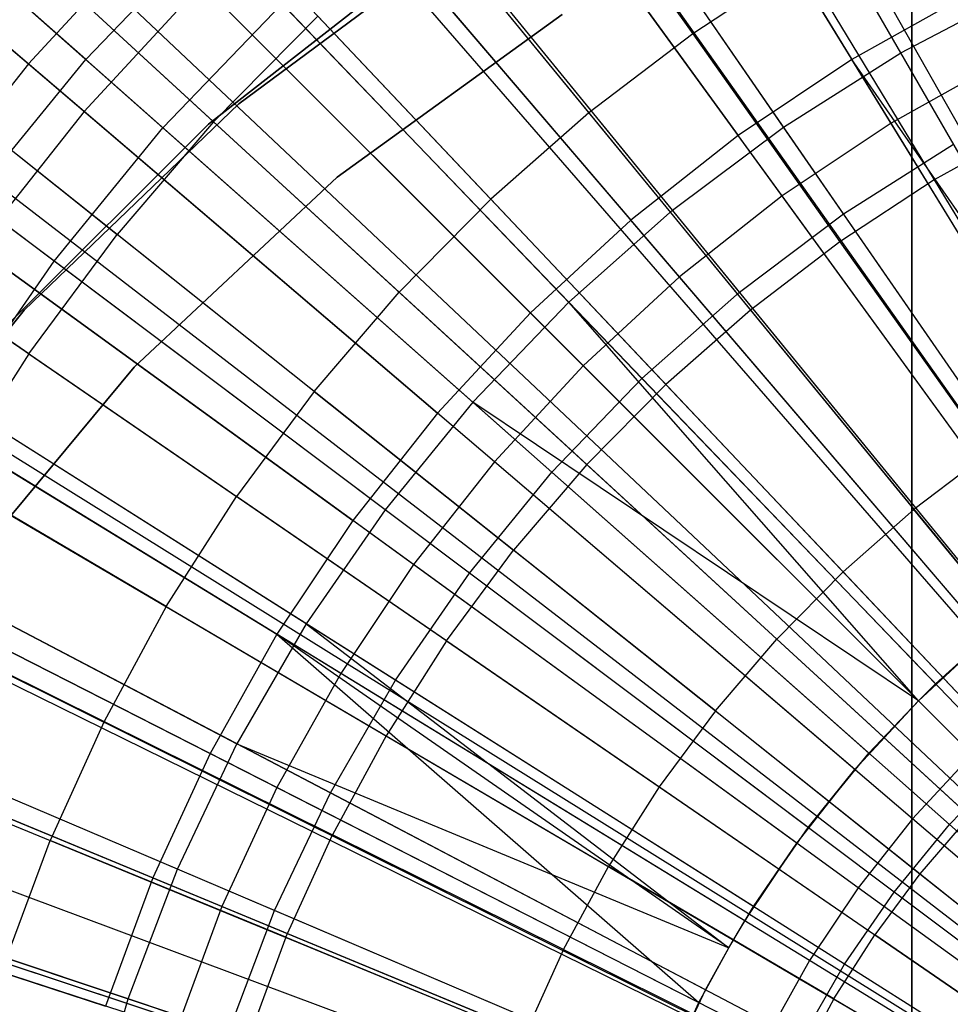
# Model space of a CAD drawing. Extents: x 0.02 to 4.75, y -2.35 to 2.37.
# Tile 74 of 131: x 1.81 to 2.12, y 0.19 to 0.51. Entities that reach past the tile are written whole.
import ezdxf

# ---------------------------------------------------------------- set-up
doc = ezdxf.new("R2010")
doc.units = 0
doc.header["$MEASUREMENT"] = 0
doc.layers.get('0').update_dxf_attribs({"color": 13, "linetype": 'CONTINUOUS'})

# ---------------------------------------------------------------- blocks, each defined once
blk = doc.blocks.new('CTLS_SNOW_BALL_ZWIS_PM_STL')
at = {"color": 0}
for p, q in [((1.94933, 0.78023, 5.06085), (2.2976, 0.16531, 5.27739)), ((1.94933, 0.78023, 5.06085), (2.2976, 0.16531, 5.27739)), ((1.92643, 0.7668, 5.06085), (2.29297, 0.1626, 5.27739)), ((1.92643, 0.7668, 5.06085), (2.29297, 0.1626, 5.27739)), ((1.87476, 0.73294, 5.06085), (2.28252, 0.15575, 5.27739)), ((1.87476, 0.73294, 5.06085), (2.28252, 0.15575, 5.27739)), ((1.82442, 0.69461, 5.06085), (2.27234, 0.148, 5.27739)), ((1.82442, 0.69461, 5.06085), (2.27234, 0.148, 5.27739)), ((1.80526, 0.67845, 5.06085), (2.26847, 0.14473, 5.27739)), ((1.80526, 0.67845, 5.06085), (2.26847, 0.14473, 5.27739)), ((1.77749, 0.6533, 5.06085), (2.26285, 0.13964, 5.27739)), ((1.77749, 0.6533, 5.06085), (2.26285, 0.13964, 5.27739)), ((1.99313, 0.65035, 5.09359), (2.08582, 0.49909, 5.14551)), ((1.99313, 0.65035, 5.09359), (2.08582, 0.49909, 5.14551)), ((2.10194, 0.50124, 5.07313), (2.01673, 0.64883, 5.01376)), ((2.10194, 0.50124, 5.07313), (2.01673, 0.64883, 5.01376)), ((2.09872, 0.47805, 0.55679), (2.00574, 0.62978, 0.6068)), ((2.09872, 0.47805, 0.55679), (2.00574, 0.62978, 0.6068)), ((1.74153, 0.61731, 5.06085), (2.25558, 0.13237, 5.27739)), ((1.74153, 0.61731, 5.06085), (2.25558, 0.13237, 5.27739)), ((1.94405, 0.61756, 5.09359), (2.04833, 0.47404, 5.14551)), ((1.94405, 0.61756, 5.09359), (2.04833, 0.47404, 5.14551)), ((2.06329, 0.47679, 5.07313), (1.96648, 0.61705, 5.01376)), ((2.06329, 0.47679, 5.07313), (1.96648, 0.61705, 5.01376)), ((2.11935, 0.47108, 0.61962), (2.03368, 0.61946, 0.67632)), ((2.11935, 0.47108, 0.61962), (2.03368, 0.61946, 0.67632)), ((2.10561, -2.10133, 48.66497), (2.10561, 0.61563, 48.66497)), ((2.10561, -2.10133, 48.66497), (2.10561, 0.61563, 48.66497)), ((1.6829, 0.60984, 5.02796), (1.8143, 0.49762, 5.09359)), ((1.6829, 0.60984, 5.02796), (1.8143, 0.49762, 5.09359)), ((1.83325, 0.49903, 5.01376), (1.70952, 0.60864, 4.94134)), ((1.83325, 0.49903, 5.01376), (1.70952, 0.60864, 4.94134)), ((1.73359, 0.60878, 5.06085), (2.25397, 0.13064, 5.27739)), ((1.73359, 0.60878, 5.06085), (2.25397, 0.13064, 5.27739)), ((2.06284, 0.45407, 0.55679), (1.95824, 0.59804, 0.6068)), ((2.06284, 0.45407, 0.55679), (1.95824, 0.59804, 0.6068)), ((1.83265, 0.48194, 0.6068), (1.70072, 0.59462, 0.67056)), ((1.83265, 0.48194, 0.6068), (1.70072, 0.59462, 0.67056)), ((2.08307, 0.44814, 0.61962), (1.98574, 0.58915, 0.67632)), ((2.08307, 0.44814, 0.61962), (1.98574, 0.58915, 0.67632)), ((1.85863, 0.47654, 0.67632), (1.73407, 0.58689, 0.74615)), ((1.85863, 0.47654, 0.67632), (1.73407, 0.58689, 0.74615)), ((2.02673, 0.44932, 5.07313), (1.91894, 0.58133, 5.01376)), ((2.02673, 0.44932, 5.07313), (1.91894, 0.58133, 5.01376)), ((1.8977, 0.58102, 5.09359), (2.01292, 0.44612, 5.14551)), ((1.8977, 0.58102, 5.09359), (2.01292, 0.44612, 5.14551)), ((1.98538, 0.57534, 5.14246), (2.03335, 0.50755, 5.17212)), ((1.98538, 0.57534, 5.14246), (2.03335, 0.50755, 5.17212)), ((2.02895, 0.42736, 0.55679), (1.91338, 0.56267, 0.6068)), ((2.02895, 0.42736, 0.55679), (1.91338, 0.56267, 0.6068)), ((1.69293, 0.56127, 5.06085), (2.24575, 0.12103, 5.27739)), ((1.69293, 0.56127, 5.06085), (2.24575, 0.12103, 5.27739)), ((2.04875, 0.42235, 0.61962), (1.94039, 0.55507, 0.67632)), ((2.04875, 0.42235, 0.61962), (1.94039, 0.55507, 0.67632)), ((1.68421, 0.55014, 5.06085), (2.24399, 0.11878, 5.27739)), ((1.68421, 0.55014, 5.06085), (2.24399, 0.11878, 5.27739)), ((1.94646, 0.54568, 5.14246), (1.99909, 0.48145, 5.17212)), ((1.94646, 0.54568, 5.14246), (1.99909, 0.48145, 5.17212)), ((1.96264, 0.54301, 48.18505), (1.88371, 0.48448, 48.18505)), ((1.88371, 0.48448, 48.66497), (1.96264, 0.54301, 48.66497)), ((1.88371, 0.48448, 48.66497), (1.96264, 0.54301, 48.66497)), ((1.96264, 0.54301, 48.18505), (1.88371, 0.48448, 48.18505)), ((1.85436, 0.54096, 5.09359), (1.8143, 0.49762, 5.09359)), ((1.85436, 0.54096, 5.09359), (1.8143, 0.49762, 5.09359)), ((1.83325, 0.49903, 5.01376), (1.87444, 0.54191, 5.01376)), ((1.83325, 0.49903, 5.01376), (1.87444, 0.54191, 5.01376)), ((1.85436, 0.54096, 5.09359), (1.97981, 0.41552, 5.14551)), ((1.85436, 0.54096, 5.09359), (1.97981, 0.41552, 5.14551)), ((1.9925, 0.41899, 5.07313), (1.87444, 0.54191, 5.01376)), ((1.9925, 0.41899, 5.07313), (1.87444, 0.54191, 5.01376)), ((1.82276, 0.4326, 0.67632), (1.68972, 0.53257, 0.74615)), ((1.82276, 0.4326, 0.67632), (1.68972, 0.53257, 0.74615)), ((1.81491, 0.53405, 5.10991), (1.87537, 0.47851, 5.14246)), ((1.81491, 0.53405, 5.10991), (1.87537, 0.47851, 5.14246)), ((1.94652, 0.53465, 48.18505), (1.87374, 0.47774, 48.18505)), ((1.87374, 0.47774, 47.9882), (1.94652, 0.53465, 47.9882)), ((1.87374, 0.47774, 47.9882), (1.94652, 0.53465, 47.9882)), ((1.94652, 0.53465, 48.18505), (1.87374, 0.47774, 48.18505)), ((2.06937, 0.53118, 5.17212), (2.03335, 0.50755, 5.17212)), ((2.06937, 0.53118, 5.17212), (2.03335, 0.50755, 5.17212)), ((2.06937, 0.53118, 5.17212), (2.11296, 0.45932, 5.19891)), ((2.06937, 0.53118, 5.17212), (2.11296, 0.45932, 5.19891)), ((2.10561, 0.53059, 49.6886), (2.10561, -2.0163, 49.6886)), ((2.10561, 0.53059, 49.6886), (2.10561, -2.0163, 49.6886)), ((1.87143, 0.52389, 0.6068), (1.83265, 0.48194, 0.6068)), ((1.87143, 0.52389, 0.6068), (1.83265, 0.48194, 0.6068)), ((1.99726, 0.39806, 0.55679), (1.87143, 0.52389, 0.6068)), ((1.99726, 0.39806, 0.55679), (1.87143, 0.52389, 0.6068)), ((2.12516, 0.52112, 5.14551), (2.08582, 0.49909, 5.14551)), ((2.12516, 0.52112, 5.14551), (2.08582, 0.49909, 5.14551)), ((2.10194, 0.50124, 5.07313), (2.14244, 0.52249, 5.07313)), ((2.10194, 0.50124, 5.07313), (2.14244, 0.52249, 5.07313)), ((1.85863, 0.47654, 0.67632), (1.89793, 0.51745, 0.67632)), ((1.85863, 0.47654, 0.67632), (1.89793, 0.51745, 0.67632)), ((2.01662, 0.39389, 0.61962), (1.89793, 0.51745, 0.67632)), ((2.01662, 0.39389, 0.61962), (1.89793, 0.51745, 0.67632)), ((1.90973, 0.51335, 5.14246), (1.87537, 0.47851, 5.14246)), ((1.90973, 0.51335, 5.14246), (1.87537, 0.47851, 5.14246)), ((1.90973, 0.51335, 5.14246), (1.96676, 0.45299, 5.17212)), ((1.90973, 0.51335, 5.14246), (1.96676, 0.45299, 5.17212)), ((1.91607, 0.46021, 48.18505), (1.99026, 0.51394, 48.18505)), ((1.99026, 0.51394, 48.6256), (1.91607, 0.46021, 48.6256)), ((1.99026, 0.51394, 48.6256), (1.91607, 0.46021, 48.6256)), ((1.91607, 0.46021, 48.18505), (1.99026, 0.51394, 48.18505)), ((1.65573, 0.51102, 5.06085), (2.23823, 0.11087, 5.27739)), ((1.65573, 0.51102, 5.06085), (2.23823, 0.11087, 5.27739)), ((2.03335, 0.50755, 5.17212), (1.99909, 0.48145, 5.17212)), ((2.03335, 0.50755, 5.17212), (1.99909, 0.48145, 5.17212)), ((2.03335, 0.50755, 5.17212), (2.0819, 0.43895, 5.19891)), ((2.03335, 0.50755, 5.17212), (2.0819, 0.43895, 5.19891)), ((2.06329, 0.47679, 5.07313), (2.10194, 0.50124, 5.07313)), ((2.06329, 0.47679, 5.07313), (2.10194, 0.50124, 5.07313)), ((2.1892, 0.3501, 5.11908), (2.10194, 0.50124, 5.07313)), ((2.1892, 0.3501, 5.11908), (2.10194, 0.50124, 5.07313)), ((1.8143, 0.49762, 5.09359), (1.77776, 0.45127, 5.09359)), ((1.8143, 0.49762, 5.09359), (1.77776, 0.45127, 5.09359)), ((1.79565, 0.45297, 5.01376), (1.83325, 0.49903, 5.01376)), ((1.79565, 0.45297, 5.01376), (1.83325, 0.49903, 5.01376)), ((1.8143, 0.49762, 5.09359), (1.9492, 0.3824, 5.14551)), ((1.8143, 0.49762, 5.09359), (1.9492, 0.3824, 5.14551)), ((1.96082, 0.38601, 5.07313), (1.83325, 0.49903, 5.01376)), ((1.96082, 0.38601, 5.07313), (1.83325, 0.49903, 5.01376)), ((2.08582, 0.49909, 5.14551), (2.04833, 0.47404, 5.14551)), ((2.08582, 0.49909, 5.14551), (2.04833, 0.47404, 5.14551)), ((2.18035, 0.34483, 5.18339), (2.08582, 0.49909, 5.14551)), ((2.1892, 0.3501, 5.18339), (2.08582, 0.49909, 5.14551)), ((2.18035, 0.34483, 5.18339), (2.08582, 0.49909, 5.14551)), ((2.1892, 0.3501, 5.18339), (2.08582, 0.49909, 5.14551)), ((2.13637, 0.49913, 0.55679), (2.09872, 0.47805, 0.55679)), ((2.13637, 0.49913, 0.55679), (2.09872, 0.47805, 0.55679)), ((1.77933, 0.49247, 5.10991), (1.84355, 0.44133, 5.14246)), ((1.77933, 0.49247, 5.10991), (1.84355, 0.44133, 5.14246)), ((1.88371, 0.48448, 48.18505), (1.81287, 0.41638, 48.18505)), ((1.81287, 0.41638, 48.66497), (1.88371, 0.48448, 48.66497)), ((1.81287, 0.41638, 48.66497), (1.88371, 0.48448, 48.66497)), ((1.88371, 0.48448, 48.18505), (1.81287, 0.41638, 48.18505)), ((1.88371, 0.48448, 48.18505), (1.88371, 0.48448, 48.66497)), ((1.88371, 0.48448, 48.18505), (1.88371, 0.48448, 48.66497)), ((1.83265, 0.48194, 0.6068), (1.79728, 0.43708, 0.6068)), ((1.83265, 0.48194, 0.6068), (1.79728, 0.43708, 0.6068)), ((1.96797, 0.36637, 0.55679), (1.83265, 0.48194, 0.6068)), ((1.96797, 0.36637, 0.55679), (1.83265, 0.48194, 0.6068)), ((1.99909, 0.48145, 5.17212), (1.96676, 0.45299, 5.17212)), ((1.99909, 0.48145, 5.17212), (1.96676, 0.45299, 5.17212)), ((1.99909, 0.48145, 5.17212), (2.05236, 0.41644, 5.19891)), ((1.99909, 0.48145, 5.17212), (2.05236, 0.41644, 5.19891)), ((1.63386, 0.47759, 5.06085), (2.2338, 0.10411, 5.27739)), ((1.63386, 0.47759, 5.06085), (2.2338, 0.10411, 5.27739)), ((1.87374, 0.47774, 48.18505), (1.80834, 0.41248, 48.18505)), ((1.80834, 0.41248, 47.9882), (1.87374, 0.47774, 47.9882)), ((1.80834, 0.41248, 47.9882), (1.87374, 0.47774, 47.9882)), ((1.87374, 0.47774, 48.18505), (1.80834, 0.41248, 48.18505)), ((1.87537, 0.47851, 5.14246), (1.84355, 0.44133, 5.14246)), ((1.87537, 0.47851, 5.14246), (1.84355, 0.44133, 5.14246)), ((1.87374, 0.47774, 47.9882), (1.87374, 0.47774, 48.18505)), ((1.87374, 0.47774, 47.9882), (1.87374, 0.47774, 48.18505)), ((1.87537, 0.47851, 5.14246), (1.93652, 0.42232, 5.17212)), ((1.87537, 0.47851, 5.14246), (1.93652, 0.42232, 5.17212)), ((2.09872, 0.47805, 0.55679), (2.06284, 0.45407, 0.55679)), ((2.09872, 0.47805, 0.55679), (2.06284, 0.45407, 0.55679)), ((2.19346, 0.32345, 0.52085), (2.09872, 0.47805, 0.55679)), ((2.19346, 0.32345, 0.52085), (2.09872, 0.47805, 0.55679)), ((2.14537, 0.47745, 5.19891), (2.11296, 0.45932, 5.19891)), ((2.14537, 0.47745, 5.19891), (2.11296, 0.45932, 5.19891)), ((1.82276, 0.4326, 0.67632), (1.85863, 0.47654, 0.67632)), ((1.82276, 0.4326, 0.67632), (1.85863, 0.47654, 0.67632)), ((1.98688, 0.36293, 0.61962), (1.85863, 0.47654, 0.67632)), ((1.98688, 0.36293, 0.61962), (1.85863, 0.47654, 0.67632)), ((2.02673, 0.44932, 5.07313), (2.06329, 0.47679, 5.07313)), ((2.02673, 0.44932, 5.07313), (2.06329, 0.47679, 5.07313)), ((2.16243, 0.33317, 5.11908), (2.06329, 0.47679, 5.07313)), ((2.16243, 0.33317, 5.11908), (2.06329, 0.47679, 5.07313)), ((2.04833, 0.47404, 5.14551), (2.01292, 0.44612, 5.14551)), ((2.04833, 0.47404, 5.14551), (2.01292, 0.44612, 5.14551)), ((2.15467, 0.32767, 5.18339), (2.04833, 0.47404, 5.14551)), ((2.15467, 0.32767, 5.18339), (2.04833, 0.47404, 5.14551)), ((2.08307, 0.44814, 0.61962), (2.11935, 0.47108, 0.61962)), ((2.08307, 0.44814, 0.61962), (2.11935, 0.47108, 0.61962)), ((1.62217, 0.45826, 5.06085), (2.23144, 0.1002, 5.27739)), ((1.62217, 0.45826, 5.06085), (2.23144, 0.1002, 5.27739)), ((1.84918, 0.39762, 48.18505), (1.91607, 0.46021, 48.18505)), ((1.91607, 0.46021, 48.6256), (1.84918, 0.39762, 48.6256)), ((1.91607, 0.46021, 48.6256), (1.84918, 0.39762, 48.6256)), ((1.84918, 0.39762, 48.18505), (1.91607, 0.46021, 48.18505)), ((1.91607, 0.46021, 48.18505), (1.91607, 0.46021, 48.6256)), ((1.91607, 0.46021, 48.18505), (1.91607, 0.46021, 48.6256)), ((2.11296, 0.45932, 5.19891), (2.0819, 0.43895, 5.19891)), ((2.11296, 0.45932, 5.19891), (2.0819, 0.43895, 5.19891)), ((2.11296, 0.45932, 5.19891), (2.1571, 0.38657, 5.22283)), ((2.11296, 0.45932, 5.19891), (2.1571, 0.38657, 5.22283)), ((1.9319, 0.35059, 5.07313), (1.79565, 0.45297, 5.01376)), ((1.9319, 0.35059, 5.07313), (1.79565, 0.45297, 5.01376)), ((1.96676, 0.45299, 5.17212), (1.93652, 0.42232, 5.17212)), ((1.96676, 0.45299, 5.17212), (1.93652, 0.42232, 5.17212)), ((1.96676, 0.45299, 5.17212), (2.02449, 0.3919, 5.19891)), ((1.96676, 0.45299, 5.17212), (2.02449, 0.3919, 5.19891)), ((2.06284, 0.45407, 0.55679), (2.02895, 0.42736, 0.55679)), ((2.06284, 0.45407, 0.55679), (2.02895, 0.42736, 0.55679)), ((2.16941, 0.30738, 0.52085), (2.06284, 0.45407, 0.55679)), ((2.16941, 0.30738, 0.52085), (2.06284, 0.45407, 0.55679)), ((1.81444, 0.402, 5.14246), (1.74677, 0.44848, 5.10991)), ((1.81444, 0.402, 5.14246), (1.74677, 0.44848, 5.10991)), ((1.77776, 0.45127, 5.09359), (1.92128, 0.34699, 5.14551)), ((1.77776, 0.45127, 5.09359), (1.92128, 0.34699, 5.14551)), ((1.9925, 0.41899, 5.07313), (2.02673, 0.44932, 5.07313)), ((1.9925, 0.41899, 5.07313), (2.02673, 0.44932, 5.07313)), ((2.1371, 0.31414, 5.11908), (2.02673, 0.44932, 5.07313)), ((2.1371, 0.31414, 5.11908), (2.02673, 0.44932, 5.07313)), ((2.04875, 0.42235, 0.61962), (2.08307, 0.44814, 0.61962)), ((2.04875, 0.42235, 0.61962), (2.08307, 0.44814, 0.61962)), ((2.1826, 0.30394, 0.5764), (2.08307, 0.44814, 0.61962)), ((2.1826, 0.30394, 0.5764), (2.08307, 0.44814, 0.61962)), ((2.01292, 0.44612, 5.14551), (1.97981, 0.41552, 5.14551)), ((2.01292, 0.44612, 5.14551), (1.97981, 0.41552, 5.14551)), ((2.13042, 0.30855, 5.18339), (2.01292, 0.44612, 5.14551)), ((2.13042, 0.30855, 5.18339), (2.01292, 0.44612, 5.14551)), ((1.81444, 0.402, 5.14246), (1.84355, 0.44133, 5.14246)), ((1.81444, 0.402, 5.14246), (1.84355, 0.44133, 5.14246)), ((1.90852, 0.38959, 5.17212), (1.84355, 0.44133, 5.14246)), ((1.90852, 0.38959, 5.17212), (1.84355, 0.44133, 5.14246)), ((2.0819, 0.43895, 5.19891), (2.05236, 0.41644, 5.19891)), ((2.0819, 0.43895, 5.19891), (2.05236, 0.41644, 5.19891)), ((2.0819, 0.43895, 5.19891), (2.13107, 0.36949, 5.22283)), ((2.0819, 0.43895, 5.19891), (2.13107, 0.36949, 5.22283)), ((1.94125, 0.33248, 0.55679), (1.79728, 0.43708, 0.6068)), ((1.94125, 0.33248, 0.55679), (1.79728, 0.43708, 0.6068)), ((1.79053, 0.38592, 0.67632), (1.82276, 0.4326, 0.67632)), ((1.79053, 0.38592, 0.67632), (1.82276, 0.4326, 0.67632)), ((1.95973, 0.32967, 0.61962), (1.82276, 0.4326, 0.67632)), ((1.95973, 0.32967, 0.61962), (1.82276, 0.4326, 0.67632)), ((2.02895, 0.42736, 0.55679), (1.99726, 0.39806, 0.55679)), ((2.02895, 0.42736, 0.55679), (1.99726, 0.39806, 0.55679)), ((2.1467, 0.28948, 0.52085), (2.02895, 0.42736, 0.55679)), ((2.1467, 0.28948, 0.52085), (2.02895, 0.42736, 0.55679)), ((1.90852, 0.38959, 5.17212), (1.93652, 0.42232, 5.17212)), ((1.90852, 0.38959, 5.17212), (1.93652, 0.42232, 5.17212)), ((1.99841, 0.36545, 5.19891), (1.93652, 0.42232, 5.17212)), ((1.99841, 0.36545, 5.19891), (1.93652, 0.42232, 5.17212)), ((2.01662, 0.39389, 0.61962), (2.04875, 0.42235, 0.61962)), ((2.01662, 0.39389, 0.61962), (2.04875, 0.42235, 0.61962)), ((2.15956, 0.28663, 0.5764), (2.04875, 0.42235, 0.61962)), ((2.15956, 0.28663, 0.5764), (2.04875, 0.42235, 0.61962)), ((1.9925, 0.41899, 5.07313), (1.96082, 0.38601, 5.07313)), ((1.9925, 0.41899, 5.07313), (1.96082, 0.38601, 5.07313)), ((2.11339, 0.29313, 5.11908), (1.9925, 0.41899, 5.07313)), ((2.10774, 0.28759, 5.11908), (1.9925, 0.41899, 5.07313)), ((2.11339, 0.29313, 5.11908), (1.9925, 0.41899, 5.07313)), ((2.10774, 0.28759, 5.11908), (1.9925, 0.41899, 5.07313)), ((1.81287, 0.41638, 48.18505), (1.75127, 0.33982, 48.18505)), ((1.75127, 0.33982, 48.66497), (1.81287, 0.41638, 48.66497)), ((1.75127, 0.33982, 48.66497), (1.81287, 0.41638, 48.66497)), ((1.81287, 0.41638, 48.18505), (1.75127, 0.33982, 48.18505)), ((1.81287, 0.41638, 48.18505), (1.81287, 0.41638, 48.66497)), ((1.81287, 0.41638, 48.18505), (1.81287, 0.41638, 48.66497)), ((2.05236, 0.41644, 5.19891), (2.02449, 0.3919, 5.19891)), ((2.05236, 0.41644, 5.19891), (2.02449, 0.3919, 5.19891)), ((2.05236, 0.41644, 5.19891), (2.1063, 0.35062, 5.22283)), ((2.05236, 0.41644, 5.19891), (2.1063, 0.35062, 5.22283)), ((1.97981, 0.41552, 5.14551), (1.9492, 0.3824, 5.14551)), ((1.97981, 0.41552, 5.14551), (1.9492, 0.3824, 5.14551)), ((2.10774, 0.28759, 5.18339), (1.97981, 0.41552, 5.14551)), ((2.10774, 0.28759, 5.18339), (1.97981, 0.41552, 5.14551)), ((1.59242, 0.40328, 5.06085), (2.22513, 0.0885, 5.27739)), ((1.59242, 0.40328, 5.06085), (2.22513, 0.0885, 5.27739)), ((1.90592, 0.31295, 5.07313), (1.76188, 0.40404, 5.01376)), ((1.90592, 0.31295, 5.07313), (1.76188, 0.40404, 5.01376)), ((1.59099, 0.40038, 5.06085), (2.22513, 0.0885, 5.27739)), ((1.59099, 0.40038, 5.06085), (2.22513, 0.0885, 5.27739)), ((1.74497, 0.40219, 5.09359), (1.89623, 0.3095, 5.14551)), ((1.74497, 0.40219, 5.09359), (1.89623, 0.3095, 5.14551)), ((1.81444, 0.402, 5.14246), (1.78817, 0.36071, 5.14246)), ((1.81444, 0.402, 5.14246), (1.78817, 0.36071, 5.14246)), ((1.81444, 0.402, 5.14246), (1.88289, 0.35497, 5.17212)), ((1.81444, 0.402, 5.14246), (1.88289, 0.35497, 5.17212)), ((1.79065, 0.32717, 48.18505), (1.84918, 0.39762, 48.18505)), ((1.84918, 0.39762, 48.6256), (1.79065, 0.32717, 48.6256)), ((1.84918, 0.39762, 48.6256), (1.79065, 0.32717, 48.6256)), ((1.79065, 0.32717, 48.18505), (1.84918, 0.39762, 48.18505)), ((1.84918, 0.39762, 48.18505), (1.84918, 0.39762, 48.6256)), ((1.84918, 0.39762, 48.18505), (1.84918, 0.39762, 48.6256)), ((1.99726, 0.39806, 0.55679), (1.96797, 0.36637, 0.55679)), ((1.99726, 0.39806, 0.55679), (1.96797, 0.36637, 0.55679)), ((2.12547, 0.26985, 0.52085), (1.99726, 0.39806, 0.55679)), ((2.12547, 0.26985, 0.52085), (1.99726, 0.39806, 0.55679)), ((1.98688, 0.36293, 0.61962), (2.01662, 0.39389, 0.61962)), ((1.98688, 0.36293, 0.61962), (2.01662, 0.39389, 0.61962)), ((2.13799, 0.26752, 0.5764), (2.01662, 0.39389, 0.61962)), ((2.13799, 0.26752, 0.5764), (2.01662, 0.39389, 0.61962)), ((1.99841, 0.36545, 5.19891), (2.02449, 0.3919, 5.19891)), ((1.99841, 0.36545, 5.19891), (2.02449, 0.3919, 5.19891)), ((2.08293, 0.33005, 5.22283), (2.02449, 0.3919, 5.19891)), ((2.08293, 0.33005, 5.22283), (2.02449, 0.3919, 5.19891)), ((1.91727, 0.2966, 0.55679), (1.76555, 0.38958, 0.6068)), ((1.91727, 0.2966, 0.55679), (1.76555, 0.38958, 0.6068)), ((1.90852, 0.38959, 5.17212), (1.88289, 0.35497, 5.17212)), ((1.90852, 0.38959, 5.17212), (1.88289, 0.35497, 5.17212)), ((1.90852, 0.38959, 5.17212), (1.97426, 0.33724, 5.19891)), ((1.90852, 0.38959, 5.17212), (1.97426, 0.33724, 5.19891)), ((1.93534, 0.29434, 0.61962), (1.79053, 0.38592, 0.67632)), ((1.93534, 0.29434, 0.61962), (1.79053, 0.38592, 0.67632)), ((1.96082, 0.38601, 5.07313), (1.9319, 0.35059, 5.07313)), ((1.96082, 0.38601, 5.07313), (1.9319, 0.35059, 5.07313)), ((2.09145, 0.27028, 5.11908), (1.96082, 0.38601, 5.07313)), ((2.10774, 0.28759, 5.11908), (1.96082, 0.38601, 5.07313)), ((2.10774, 0.28759, 5.11908), (1.96082, 0.38601, 5.07313)), ((2.09145, 0.27028, 5.11908), (1.96082, 0.38601, 5.07313)), ((1.9492, 0.3824, 5.14551), (1.92128, 0.34699, 5.14551)), ((1.9492, 0.3824, 5.14551), (1.92128, 0.34699, 5.14551)), ((2.08677, 0.26491, 5.18339), (1.9492, 0.3824, 5.14551)), ((2.08677, 0.26491, 5.18339), (1.9492, 0.3824, 5.14551)), ((2.13107, 0.36949, 5.22283), (2.1063, 0.35062, 5.22283)), ((2.13107, 0.36949, 5.22283), (2.1063, 0.35062, 5.22283)), ((1.96797, 0.36637, 0.55679), (1.94125, 0.33248, 0.55679)), ((1.96797, 0.36637, 0.55679), (1.94125, 0.33248, 0.55679)), ((2.10584, 0.24862, 0.52085), (1.96797, 0.36637, 0.55679)), ((2.10584, 0.24862, 0.52085), (1.96797, 0.36637, 0.55679)), ((1.99841, 0.36545, 5.19891), (1.97426, 0.33724, 5.19891)), ((1.99841, 0.36545, 5.19891), (1.97426, 0.33724, 5.19891)), ((1.99841, 0.36545, 5.19891), (2.06107, 0.30788, 5.22283)), ((1.99841, 0.36545, 5.19891), (2.06107, 0.30788, 5.22283)), ((1.85977, 0.31863, 5.17212), (1.78817, 0.36071, 5.14246)), ((1.85977, 0.31863, 5.17212), (1.78817, 0.36071, 5.14246)), ((1.95973, 0.32967, 0.61962), (1.98688, 0.36293, 0.61962)), ((1.95973, 0.32967, 0.61962), (1.98688, 0.36293, 0.61962)), ((2.11803, 0.24673, 0.5764), (1.98688, 0.36293, 0.61962)), ((2.11803, 0.24673, 0.5764), (1.98688, 0.36293, 0.61962)), ((1.85977, 0.31863, 5.17212), (1.88289, 0.35497, 5.17212)), ((1.85977, 0.31863, 5.17212), (1.88289, 0.35497, 5.17212)), ((1.95216, 0.30738, 5.19891), (1.88289, 0.35497, 5.17212)), ((1.95216, 0.30738, 5.19891), (1.88289, 0.35497, 5.17212)), ((1.73215, 0.35255, 5.01376), (1.88305, 0.27335, 5.07313)), ((1.73215, 0.35255, 5.01376), (1.88305, 0.27335, 5.07313)), ((1.71613, 0.3507, 5.09359), (1.8742, 0.27016, 5.14551)), ((1.71613, 0.3507, 5.09359), (1.8742, 0.27016, 5.14551)), ((1.9319, 0.35059, 5.07313), (1.90592, 0.31295, 5.07313)), ((1.9319, 0.35059, 5.07313), (1.90592, 0.31295, 5.07313)), ((2.07142, 0.24575, 5.11908), (1.9319, 0.35059, 5.07313)), ((2.07142, 0.24575, 5.11908), (1.9319, 0.35059, 5.07313)), ((2.08293, 0.33005, 5.22283), (2.1063, 0.35062, 5.22283)), ((2.08293, 0.33005, 5.22283), (2.1063, 0.35062, 5.22283)), ((2.16094, 0.28394, 5.2439), (2.1063, 0.35062, 5.22283)), ((2.16094, 0.28394, 5.2439), (2.1063, 0.35062, 5.22283)), ((1.56661, 0.34632, 5.06085), (2.22021, 0.07757, 5.27739)), ((1.56661, 0.34632, 5.06085), (2.22021, 0.07757, 5.27739)), ((1.92128, 0.34699, 5.14551), (1.89623, 0.3095, 5.14551)), ((1.92128, 0.34699, 5.14551), (1.89623, 0.3095, 5.14551)), ((2.06765, 0.24065, 5.18339), (1.92128, 0.34699, 5.14551)), ((2.06765, 0.24065, 5.18339), (1.92128, 0.34699, 5.14551)), ((1.89619, 0.25895, 0.55679), (1.73763, 0.33974, 0.6068)), ((1.89619, 0.25895, 0.55679), (1.73763, 0.33974, 0.6068)), ((1.91388, 0.25717, 0.61962), (1.76217, 0.33679, 0.67632)), ((1.91388, 0.25717, 0.61962), (1.76217, 0.33679, 0.67632)), ((1.95216, 0.30738, 5.19891), (1.97426, 0.33724, 5.19891)), ((1.95216, 0.30738, 5.19891), (1.97426, 0.33724, 5.19891)), ((2.04083, 0.28422, 5.22283), (1.97426, 0.33724, 5.19891)), ((2.04083, 0.28422, 5.22283), (1.97426, 0.33724, 5.19891)), ((1.94125, 0.33248, 0.55679), (1.91727, 0.2966, 0.55679)), ((1.94125, 0.33248, 0.55679), (1.91727, 0.2966, 0.55679)), ((2.08794, 0.22591, 0.52085), (1.94125, 0.33248, 0.55679)), ((2.08794, 0.22591, 0.52085), (1.94125, 0.33248, 0.55679)), ((1.93534, 0.29434, 0.61962), (1.95973, 0.32967, 0.61962)), ((1.93534, 0.29434, 0.61962), (1.95973, 0.32967, 0.61962)), ((2.09981, 0.22441, 0.5764), (1.95973, 0.32967, 0.61962)), ((2.09981, 0.22441, 0.5764), (1.95973, 0.32967, 0.61962)), ((2.08293, 0.33005, 5.22283), (2.06107, 0.30788, 5.22283)), ((2.08293, 0.33005, 5.22283), (2.06107, 0.30788, 5.22283)), ((2.08293, 0.33005, 5.22283), (2.14214, 0.26739, 5.2439)), ((2.08293, 0.33005, 5.22283), (2.14214, 0.26739, 5.2439)), ((1.55601, 0.31929, 5.06085), (2.21806, 0.0721, 5.27739)), ((1.55601, 0.31929, 5.06085), (2.21806, 0.0721, 5.27739)), ((1.85977, 0.31863, 5.17212), (1.83927, 0.28075, 5.17212)), ((1.85977, 0.31863, 5.17212), (1.83927, 0.28075, 5.17212)), ((1.85977, 0.31863, 5.17212), (1.93223, 0.27605, 5.19891)), ((1.85977, 0.31863, 5.17212), (1.93223, 0.27605, 5.19891)), ((1.76488, 0.31767, 5.14246), (1.83927, 0.28075, 5.17212)), ((1.76488, 0.31767, 5.14246), (1.83927, 0.28075, 5.17212)), ((1.90592, 0.31295, 5.07313), (1.88305, 0.27335, 5.07313)), ((1.90592, 0.31295, 5.07313), (1.88305, 0.27335, 5.07313)), ((1.90592, 0.31295, 5.07313), (2.04523, 0.20612, 5.11908)), ((2.05342, 0.21968, 5.11908), (1.90592, 0.31295, 5.07313)), ((2.05342, 0.21968, 5.11908), (1.90592, 0.31295, 5.07313)), ((1.90592, 0.31295, 5.07313), (2.04523, 0.20612, 5.11908)), ((2.11339, 0.29313, 5.11908), (2.1371, 0.31414, 5.11908)), ((2.11339, 0.29313, 5.11908), (2.1371, 0.31414, 5.11908)), ((1.89623, 0.3095, 5.14551), (1.8742, 0.27016, 5.14551)), ((1.89623, 0.3095, 5.14551), (1.8742, 0.27016, 5.14551)), ((1.89623, 0.3095, 5.14551), (2.0354, 0.18802, 5.18339)), ((2.05049, 0.21497, 5.18339), (1.89623, 0.3095, 5.14551)), ((2.04523, 0.20612, 5.18339), (1.89623, 0.3095, 5.14551)), ((2.04523, 0.20612, 5.18339), (1.89623, 0.3095, 5.14551)), ((1.89623, 0.3095, 5.14551), (2.0354, 0.18802, 5.18339)), ((2.05049, 0.21497, 5.18339), (1.89623, 0.3095, 5.14551)), ((2.10774, 0.28759, 5.18339), (2.13042, 0.30855, 5.18339)), ((2.10774, 0.28759, 5.18339), (2.13042, 0.30855, 5.18339)), ((2.11339, 0.29313, 5.11908), (2.13042, 0.30855, 5.18339)), ((2.11339, 0.29313, 5.11908), (2.13042, 0.30855, 5.18339)), ((1.95216, 0.30738, 5.19891), (1.93223, 0.27605, 5.19891)), ((1.95216, 0.30738, 5.19891), (1.93223, 0.27605, 5.19891)), ((1.95216, 0.30738, 5.19891), (2.02231, 0.2592, 5.22283)), ((1.95216, 0.30738, 5.19891), (2.02231, 0.2592, 5.22283)), ((2.04083, 0.28422, 5.22283), (2.06107, 0.30788, 5.22283)), ((2.04083, 0.28422, 5.22283), (2.06107, 0.30788, 5.22283)), ((2.12455, 0.24955, 5.2439), (2.06107, 0.30788, 5.22283)), ((2.12455, 0.24955, 5.2439), (2.06107, 0.30788, 5.22283)), ((1.86345, 0.23203, 5.07313), (1.70666, 0.29883, 5.01376)), ((1.86345, 0.23203, 5.07313), (1.70666, 0.29883, 5.01376)), ((1.69142, 0.2971, 5.09359), (1.85532, 0.22921, 5.14551)), ((1.69142, 0.2971, 5.09359), (1.85532, 0.22921, 5.14551)), ((1.91727, 0.2966, 0.55679), (1.89619, 0.25895, 0.55679)), ((1.91727, 0.2966, 0.55679), (1.89619, 0.25895, 0.55679)), ((2.07187, 0.20187, 0.52085), (1.91727, 0.2966, 0.55679)), ((2.07187, 0.20187, 0.52085), (1.91727, 0.2966, 0.55679)), ((1.91388, 0.25717, 0.61962), (1.93534, 0.29434, 0.61962)), ((1.91388, 0.25717, 0.61962), (1.93534, 0.29434, 0.61962)), ((2.08344, 0.2007, 0.5764), (1.93534, 0.29434, 0.61962)), ((2.08344, 0.2007, 0.5764), (1.93534, 0.29434, 0.61962)), ((2.10774, 0.28759, 5.11908), (2.11339, 0.29313, 5.11908)), ((2.10774, 0.28759, 5.18339), (2.11339, 0.29313, 5.11908)), ((2.10774, 0.28759, 5.11908), (2.11339, 0.29313, 5.11908)), ((2.10774, 0.28759, 5.18339), (2.11339, 0.29313, 5.11908)), ((2.21581, 0.06571, 5.27739), (1.54489, 0.28769, 5.06085)), ((2.21581, 0.06571, 5.27739), (1.54489, 0.28769, 5.06085)), ((1.87812, 0.21976, 0.55679), (1.71372, 0.28786, 0.6068)), ((1.87812, 0.21976, 0.55679), (1.71372, 0.28786, 0.6068)), ((2.08677, 0.26491, 5.18339), (2.10774, 0.28759, 5.18339)), ((2.08677, 0.26491, 5.18339), (2.10774, 0.28759, 5.18339)), ((2.09145, 0.27028, 5.11908), (2.10774, 0.28759, 5.11908)), ((2.09145, 0.27028, 5.11908), (2.10774, 0.28759, 5.18339)), ((2.09145, 0.27028, 5.11908), (2.10774, 0.28759, 5.11908)), ((2.09145, 0.27028, 5.11908), (2.10774, 0.28759, 5.18339)), ((2.10774, 0.28759, 5.11908), (2.10774, 0.28759, 5.18339)), ((2.10774, 0.28759, 5.11908), (2.10774, 0.28759, 5.18339)), ((1.89548, 0.21838, 0.61962), (1.73785, 0.28554, 0.67632)), ((1.89548, 0.21838, 0.61962), (1.73785, 0.28554, 0.67632)), ((2.04083, 0.28422, 5.22283), (2.02231, 0.2592, 5.22283)), ((2.04083, 0.28422, 5.22283), (2.02231, 0.2592, 5.22283)), ((2.04083, 0.28422, 5.22283), (2.10827, 0.23052, 5.2439)), ((2.04083, 0.28422, 5.22283), (2.10827, 0.23052, 5.2439)), ((1.83927, 0.28075, 5.17212), (1.82149, 0.24152, 5.17212)), ((1.83927, 0.28075, 5.17212), (1.82149, 0.24152, 5.17212)), ((1.83927, 0.28075, 5.17212), (1.91455, 0.24338, 5.19891)), ((1.83927, 0.28075, 5.17212), (1.91455, 0.24338, 5.19891)), ((1.93223, 0.27605, 5.19891), (1.91455, 0.24338, 5.19891)), ((1.93223, 0.27605, 5.19891), (1.91455, 0.24338, 5.19891)), ((1.93223, 0.27605, 5.19891), (2.0056, 0.23293, 5.22283)), ((1.93223, 0.27605, 5.19891), (2.0056, 0.23293, 5.22283)), ((1.74469, 0.2731, 5.14246), (1.82149, 0.24152, 5.17212)), ((1.74469, 0.2731, 5.14246), (1.82149, 0.24152, 5.17212)), ((1.86345, 0.23203, 5.07313), (1.88305, 0.27335, 5.07313)), ((1.86345, 0.23203, 5.07313), (1.88305, 0.27335, 5.07313)), ((1.88305, 0.27335, 5.07313), (2.04523, 0.20612, 5.11908)), ((2.03758, 0.19224, 5.11908), (1.88305, 0.27335, 5.07313)), ((2.03758, 0.19224, 5.11908), (1.88305, 0.27335, 5.07313)), ((1.88305, 0.27335, 5.07313), (2.04523, 0.20612, 5.11908)), ((1.8742, 0.27016, 5.14551), (1.85532, 0.22921, 5.14551)), ((1.8742, 0.27016, 5.14551), (1.85532, 0.22921, 5.14551)), ((1.8742, 0.27016, 5.14551), (2.0354, 0.18802, 5.18339)), ((1.8742, 0.27016, 5.14551), (2.0354, 0.18802, 5.18339)), ((2.07142, 0.24575, 5.11908), (2.09145, 0.27028, 5.11908)), ((2.07142, 0.24575, 5.11908), (2.09145, 0.27028, 5.11908)), ((2.09145, 0.27028, 5.11908), (2.08677, 0.26491, 5.18339)), ((2.09145, 0.27028, 5.11908), (2.08677, 0.26491, 5.18339)), ((2.12547, 0.26985, 0.52085), (2.10584, 0.24862, 0.52085)), ((2.12547, 0.26985, 0.52085), (2.10584, 0.24862, 0.52085)), ((2.11803, 0.24673, 0.5764), (2.13799, 0.26752, 0.5764)), ((2.11803, 0.24673, 0.5764), (2.13799, 0.26752, 0.5764)), ((2.06765, 0.24065, 5.18339), (2.08677, 0.26491, 5.18339)), ((2.06765, 0.24065, 5.18339), (2.08677, 0.26491, 5.18339)), ((2.07142, 0.24575, 5.11908), (2.08677, 0.26491, 5.18339)), ((2.07142, 0.24575, 5.11908), (2.08677, 0.26491, 5.18339)), ((1.89619, 0.25895, 0.55679), (1.87812, 0.21976, 0.55679)), ((1.89619, 0.25895, 0.55679), (1.87812, 0.21976, 0.55679)), ((1.89548, 0.21838, 0.61962), (1.91388, 0.25717, 0.61962)), ((1.89548, 0.21838, 0.61962), (1.91388, 0.25717, 0.61962)), ((2.05774, 0.17664, 0.52085), (1.89619, 0.25895, 0.55679)), ((2.05774, 0.17664, 0.52085), (1.89619, 0.25895, 0.55679)), ((2.06903, 0.17574, 0.5764), (1.91388, 0.25717, 0.61962)), ((2.06903, 0.17574, 0.5764), (1.91388, 0.25717, 0.61962)), ((2.02231, 0.2592, 5.22283), (2.0056, 0.23293, 5.22283)), ((2.02231, 0.2592, 5.22283), (2.0056, 0.23293, 5.22283)), ((2.02231, 0.2592, 5.22283), (2.09336, 0.21039, 5.2439)), ((2.02231, 0.2592, 5.22283), (2.09336, 0.21039, 5.2439)), ((2.10584, 0.24862, 0.52085), (2.08794, 0.22591, 0.52085)), ((2.10584, 0.24862, 0.52085), (2.08794, 0.22591, 0.52085)), ((2.24543, 0.1294, 0.4992), (2.10584, 0.24862, 0.52085)), ((2.24543, 0.1294, 0.4992), (2.10584, 0.24862, 0.52085)), ((2.12455, 0.24955, 5.2439), (2.10827, 0.23052, 5.2439)), ((2.12455, 0.24955, 5.2439), (2.10827, 0.23052, 5.2439)), ((2.05342, 0.21968, 5.11908), (2.07142, 0.24575, 5.11908)), ((2.05342, 0.21968, 5.11908), (2.07142, 0.24575, 5.11908)), ((2.07142, 0.24575, 5.11908), (2.06765, 0.24065, 5.18339)), ((2.07142, 0.24575, 5.11908), (2.06765, 0.24065, 5.18339)), ((2.09981, 0.22441, 0.5764), (2.11803, 0.24673, 0.5764)), ((2.09981, 0.22441, 0.5764), (2.11803, 0.24673, 0.5764)), ((2.2513, 0.12867, 0.54691), (2.11803, 0.24673, 0.5764)), ((2.2513, 0.12867, 0.54691), (2.11803, 0.24673, 0.5764)), ((1.67099, 0.24172, 5.09359), (1.83971, 0.1869, 5.14551)), ((1.67099, 0.24172, 5.09359), (1.83971, 0.1869, 5.14551)), ((1.84723, 0.18927, 5.07313), (1.68557, 0.24324, 5.01376)), ((1.84723, 0.18927, 5.07313), (1.68557, 0.24324, 5.01376)), ((1.80653, 0.20113, 5.17212), (1.82149, 0.24152, 5.17212)), ((1.80653, 0.20113, 5.17212), (1.82149, 0.24152, 5.17212)), ((1.89922, 0.20955, 5.19891), (1.82149, 0.24152, 5.17212)), ((1.89922, 0.20955, 5.19891), (1.82149, 0.24152, 5.17212)), ((1.89922, 0.20955, 5.19891), (1.91455, 0.24338, 5.19891)), ((1.89922, 0.20955, 5.19891), (1.91455, 0.24338, 5.19891)), ((1.99078, 0.20555, 5.22283), (1.91455, 0.24338, 5.19891)), ((1.99078, 0.20555, 5.22283), (1.91455, 0.24338, 5.19891)), ((2.05049, 0.21497, 5.18339), (2.06765, 0.24065, 5.18339)), ((2.05049, 0.21497, 5.18339), (2.06765, 0.24065, 5.18339)), ((2.05342, 0.21968, 5.11908), (2.06765, 0.24065, 5.18339)), ((2.05342, 0.21968, 5.11908), (2.06765, 0.24065, 5.18339)), ((1.86319, 0.17928, 0.55679), (1.69394, 0.23427, 0.6068)), ((1.86319, 0.17928, 0.55679), (1.69394, 0.23427, 0.6068)), ((1.71774, 0.2325, 0.67632), (1.88025, 0.17825, 0.61962)), ((1.71774, 0.2325, 0.67632), (1.88025, 0.17825, 0.61962)), ((1.84723, 0.18927, 5.07313), (1.86345, 0.23203, 5.07313)), ((1.84723, 0.18927, 5.07313), (1.86345, 0.23203, 5.07313)), ((2.024, 0.16362, 5.11908), (1.86345, 0.23203, 5.07313)), ((2.024, 0.16362, 5.11908), (1.86345, 0.23203, 5.07313)), ((1.99078, 0.20555, 5.22283), (2.0056, 0.23293, 5.22283)), ((1.99078, 0.20555, 5.22283), (2.0056, 0.23293, 5.22283)), ((2.07992, 0.18925, 5.2439), (2.0056, 0.23293, 5.22283)), ((2.07992, 0.18925, 5.2439), (2.0056, 0.23293, 5.22283)), ((1.85532, 0.22921, 5.14551), (1.83971, 0.1869, 5.14551)), ((1.85532, 0.22921, 5.14551), (1.83971, 0.1869, 5.14551)), ((1.85532, 0.22921, 5.14551), (2.02247, 0.15997, 5.18339)), ((1.85532, 0.22921, 5.14551), (2.02247, 0.15997, 5.18339)), ((2.10827, 0.23052, 5.2439), (2.09336, 0.21039, 5.2439)), ((2.10827, 0.23052, 5.2439), (2.09336, 0.21039, 5.2439)), ((2.10827, 0.23052, 5.2439), (2.17661, 0.17609, 5.2621)), ((2.10827, 0.23052, 5.2439), (2.17661, 0.17609, 5.2621)), ((2.08794, 0.22591, 0.52085), (2.07187, 0.20187, 0.52085)), ((2.08794, 0.22591, 0.52085), (2.07187, 0.20187, 0.52085)), ((2.08344, 0.2007, 0.5764), (2.09981, 0.22441, 0.5764)), ((2.08344, 0.2007, 0.5764), (2.09981, 0.22441, 0.5764)), ((2.23645, 0.11801, 0.4992), (2.08794, 0.22591, 0.52085)), ((2.23645, 0.11801, 0.4992), (2.08794, 0.22591, 0.52085)), ((2.24214, 0.11745, 0.54691), (2.09981, 0.22441, 0.5764)), ((2.24214, 0.11745, 0.54691), (2.09981, 0.22441, 0.5764)), ((1.87812, 0.21976, 0.55679), (1.86319, 0.17928, 0.55679)), ((1.87812, 0.21976, 0.55679), (1.86319, 0.17928, 0.55679)), ((2.04564, 0.15038, 0.52085), (1.87812, 0.21976, 0.55679)), ((2.04564, 0.15038, 0.52085), (1.87812, 0.21976, 0.55679)), ((1.88025, 0.17825, 0.61962), (1.89548, 0.21838, 0.61962)), ((1.88025, 0.17825, 0.61962), (1.89548, 0.21838, 0.61962)), ((2.05667, 0.1497, 0.5764), (1.89548, 0.21838, 0.61962)), ((2.05667, 0.1497, 0.5764), (1.89548, 0.21838, 0.61962)), ((2.04523, 0.20612, 5.11908), (2.05342, 0.21968, 5.11908)), ((2.04523, 0.20612, 5.11908), (2.05342, 0.21968, 5.11908)), ((2.05342, 0.21968, 5.11908), (2.05049, 0.21497, 5.18339)), ((2.05342, 0.21968, 5.11908), (2.05049, 0.21497, 5.18339)), ((2.04523, 0.20612, 5.18339), (2.05049, 0.21497, 5.18339)), ((2.04523, 0.20612, 5.11908), (2.05049, 0.21497, 5.18339)), ((2.04523, 0.20612, 5.18339), (2.05049, 0.21497, 5.18339)), ((2.04523, 0.20612, 5.11908), (2.05049, 0.21497, 5.18339)), ((1.89922, 0.20955, 5.19891), (1.88632, 0.17473, 5.19891)), ((1.89922, 0.20955, 5.19891), (1.88632, 0.17473, 5.19891)), ((1.89922, 0.20955, 5.19891), (1.97793, 0.17719, 5.22283)), ((1.89922, 0.20955, 5.19891), (1.97793, 0.17719, 5.22283)), ((2.07992, 0.18925, 5.2439), (2.09336, 0.21039, 5.2439)), ((2.07992, 0.18925, 5.2439), (2.09336, 0.21039, 5.2439)), ((2.16538, 0.16092, 5.2621), (2.09336, 0.21039, 5.2439)), ((2.16538, 0.16092, 5.2621), (2.09336, 0.21039, 5.2439)), ((1.99078, 0.20555, 5.22283), (1.97793, 0.17719, 5.22283)), ((1.99078, 0.20555, 5.22283), (1.97793, 0.17719, 5.22283)), ((1.99078, 0.20555, 5.22283), (2.068, 0.16722, 5.2439)), ((1.99078, 0.20555, 5.22283), (2.068, 0.16722, 5.2439)), ((2.0354, 0.18802, 5.18339), (2.04523, 0.20612, 5.18339)), ((2.0354, 0.18802, 5.18339), (2.04523, 0.20612, 5.18339)), ((2.03758, 0.19224, 5.11908), (2.04523, 0.20612, 5.18339)), ((2.03758, 0.19224, 5.11908), (2.04523, 0.20612, 5.18339)), ((2.03758, 0.19224, 5.11908), (2.04523, 0.20612, 5.11908)), ((2.03758, 0.19224, 5.11908), (2.04523, 0.20612, 5.11908)), ((2.04523, 0.20612, 5.11908), (2.04523, 0.20612, 5.18339)), ((2.04523, 0.20612, 5.11908), (2.04523, 0.20612, 5.18339)), ((2.07187, 0.20187, 0.52085), (2.05774, 0.17664, 0.52085)), ((2.07187, 0.20187, 0.52085), (2.05774, 0.17664, 0.52085)), ((2.22839, 0.10595, 0.4992), (2.07187, 0.20187, 0.52085)), ((2.22839, 0.10595, 0.4992), (2.07187, 0.20187, 0.52085)), ((1.80653, 0.20113, 5.17212), (1.88632, 0.17473, 5.19891)), ((1.80653, 0.20113, 5.17212), (1.88632, 0.17473, 5.19891)), ((2.06903, 0.17574, 0.5764), (2.08344, 0.2007, 0.5764)), ((2.06903, 0.17574, 0.5764), (2.08344, 0.2007, 0.5764)), ((2.23392, 0.10554, 0.54691), (2.08344, 0.2007, 0.5764)), ((2.23392, 0.10554, 0.54691), (2.08344, 0.2007, 0.5764)), ((2.024, 0.16362, 5.11908), (2.03758, 0.19224, 5.11908)), ((2.024, 0.16362, 5.11908), (2.03758, 0.19224, 5.11908)), ((2.03758, 0.19224, 5.11908), (2.0354, 0.18802, 5.18339)), ((2.03758, 0.19224, 5.11908), (2.0354, 0.18802, 5.18339)), ((1.83451, 0.14534, 5.07313), (1.84723, 0.18927, 5.07313)), ((1.83451, 0.14534, 5.07313), (1.84723, 0.18927, 5.07313)), ((2.01277, 0.134, 5.11908), (1.84723, 0.18927, 5.07313)), ((2.01277, 0.134, 5.11908), (1.84723, 0.18927, 5.07313)), ((2.07992, 0.18925, 5.2439), (2.068, 0.16722, 5.2439)), ((2.07992, 0.18925, 5.2439), (2.068, 0.16722, 5.2439)), ((2.07992, 0.18925, 5.2439), (2.15524, 0.14499, 5.2621)), ((2.07992, 0.18925, 5.2439), (2.15524, 0.14499, 5.2621)), ((2.02247, 0.15997, 5.18339), (2.0354, 0.18802, 5.18339)), ((2.02247, 0.15997, 5.18339), (2.0354, 0.18802, 5.18339)), ((2.024, 0.16362, 5.11908), (2.0354, 0.18802, 5.18339)), ((2.024, 0.16362, 5.11908), (2.0354, 0.18802, 5.18339))]:
    blk.add_line(p, q, dxfattribs=at)

msp = doc.modelspace()

# ---------------------------------------------------------------- block references
at = {"color": 0}
msp.add_blockref('CTLS_SNOW_BALL_ZWIS_PM_STL', (0, 0), dxfattribs=at)

doc.saveas('drawing.dxf')
